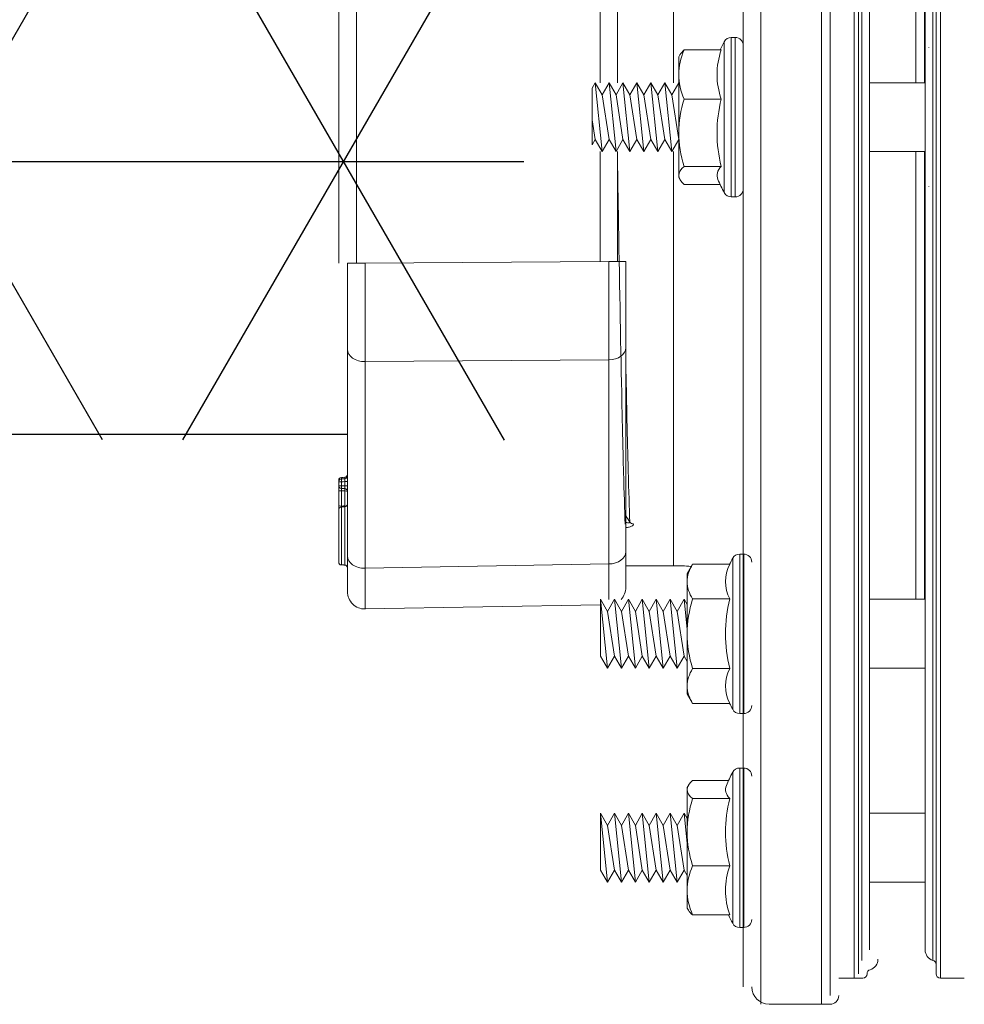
# Model space of a CAD drawing. Extents: x -169 to 2224, y 0 to 2796.
# Tile 34 of 256: x 331.37 to 334.76, y 452.75 to 456.29. Entities that reach past the tile are written whole.
import ezdxf

# ---------------------------------------------------------------- set-up
doc = ezdxf.new("R2010")
doc.units = 0
doc.header["$MEASUREMENT"] = 0
doc.layers.get('0').update_dxf_attribs({"color": 255, "linetype": 'CONTINUOUS'})
doc.layers.add('FRP-2-HATCH', color=1, linetype='CONTINUOUS')
doc.layers.add('GALV-2-PIPE', color=3, linetype='CONTINUOUS')

# ---------------------------------------------------------------- blocks, each defined once
blk = doc.blocks.new('A$C18AC51C3')
at = {"linetype": 'Continuous', "lineweight": 18}
for p, q in [((-0.421, -5.551), (-0.421, 0.824)), ((-0.2022, -2.3635), (-0.2022, 0.824)), ((-0.171, 0.7927), (-0.171, -5.5198)), ((-0.4835, 0.7615), (-0.4835, -2.3635)), ((-0.0851, -2.3635), (-0.0851, 0.7302)), ((-0.0695, -5.4416), (-0.0695, 0.7146)), ((0.2086, -2.3635), (0.2086, 0.7146)), ((0.2243, 0.7302), (0.2243, -5.4573)), ((-0.0583, -5.3931), (-0.0583, 0.6661)), ((0.1975, -2.3635), (0.1975, 0.6661)), ((-0.0304, -5.3557), (-0.0304, 0.6287)), ((0.1696, 0.6287), (0.1696, -5.3557)), ((0.1364, -0.6311), (0.1364, -2.2397)), ((0.1676, -2.2399), (0.1676, -0.6312)), ((-0.7335, -0.751), (-0.7335, -2.2397)), ((-1.9355, -2.8884), (-1.9355, -1.8386)), ((-1.8719, -1.8386), (-1.8719, -2.8884)), ((-0.9969, -2.2398), (-0.9969, -1.845)), ((-0.9355, -1.845), (-0.9355, -2.2398)), ((-0.5264, -2.077), (-0.5264, -2.65)), ((-0.5125, -2.077), (-0.5264, -2.077)), ((-0.5125, -2.077), (-0.5125, -2.3635)), ((-0.5628, -2.122), (-0.6961, -2.122)), ((-0.552, -2.3635), (-0.552, -2.0923)), ((-0.0304, -2.1135), (-0.0304, -2.1138)), ((0.1833, -2.1138), (0.1833, -2.1135)), ((-0.711, -2.1394), (-0.7155, -2.147)), ((-0.7155, -2.147), (-0.7155, -2.2104)), ((-0.7155, -2.2104), (-0.7155, -2.4196)), ((-1.0265, -2.2588), (-1.0155, -2.2398)), ((-1.0265, -2.2588), (-1.0265, -2.463)), ((-1.0265, -2.463), (-1.0265, -2.2588)), ((-1.0155, -2.2398), (-0.9905, -2.4873)), ((-1.0155, -2.2398), (-0.9905, -2.2831)), ((-0.9905, -2.2831), (-0.9655, -2.2398)), ((-0.9655, -2.2398), (-0.9405, -2.4873)), ((-0.9655, -2.2398), (-0.9405, -2.2831)), ((-0.9405, -2.2831), (-0.9155, -2.2398)), ((-0.9155, -2.2398), (-0.8905, -2.4873)), ((-0.9155, -2.2398), (-0.8905, -2.2831)), ((-0.8905, -2.2831), (-0.8655, -2.2398)), ((-0.8655, -2.2398), (-0.8405, -2.4873)), ((-0.8655, -2.2398), (-0.8405, -2.2831)), ((-0.8405, -2.2831), (-0.8155, -2.2398)), ((-0.8155, -2.2398), (-0.7905, -2.4873)), ((-0.8155, -2.2398), (-0.7905, -2.2831)), ((-0.7905, -2.2831), (-0.7655, -2.2398)), ((-0.7655, -2.2398), (-0.7405, -2.4873)), ((-0.7655, -2.2398), (-0.7405, -2.2831)), ((-0.7405, -2.2831), (-0.7155, -2.2398)), ((-0.7155, -2.2398), (-0.7155, -2.2399)), ((-0.7155, -2.2398), (-0.7155, -2.2398)), ((0.1696, -2.2398), (-0.0304, -2.2398)), ((-0.9905, -2.2831), (-0.9655, -2.444)), ((-0.9405, -2.2831), (-0.9155, -2.444)), ((-0.8905, -2.2831), (-0.8655, -2.444)), ((-0.8405, -2.2831), (-0.8155, -2.444)), ((-0.7905, -2.2831), (-0.7655, -2.444)), ((-0.7405, -2.2831), (-0.7155, -2.444)), ((-0.5628, -2.2988), (-0.6961, -2.2988)), ((-0.552, -2.6347), (-0.552, -2.3635)), ((-0.5125, -2.3635), (-0.5125, -2.65)), ((-0.4835, -2.3635), (-0.4835, -5.4885)), ((-0.2022, -5.551), (-0.2022, -2.3635)), ((-0.0851, -5.4573), (-0.0851, -2.3635)), ((0.1975, -5.3931), (0.1975, -2.3635)), ((0.2086, -5.4416), (0.2086, -2.3635)), ((-1.0265, -2.3732), (-1.0155, -2.444)), ((-0.7155, -2.4196), (-0.7155, -2.5726)), ((-1.0265, -2.463), (-1.0155, -2.444)), ((-1.0155, -2.444), (-0.9905, -2.4873)), ((-0.9905, -2.4873), (-0.9655, -2.444)), ((-0.9655, -2.444), (-0.9405, -2.4873)), ((-0.9405, -2.4873), (-0.9155, -2.444)), ((-0.9155, -2.444), (-0.8905, -2.4873)), ((-0.8905, -2.4873), (-0.8655, -2.444)), ((-0.8655, -2.444), (-0.8405, -2.4873)), ((-0.8405, -2.4873), (-0.8155, -2.444)), ((-0.8155, -2.444), (-0.7905, -2.4873)), ((-0.7905, -2.4873), (-0.7655, -2.444)), ((-0.7655, -2.444), (-0.7405, -2.4873)), ((-0.7405, -2.4873), (-0.7155, -2.444)), ((-0.7155, -2.444), (-0.7155, -2.444)), ((-0.9969, -2.8821), (-0.9969, -2.4873)), ((-0.9355, -2.4873), (-0.9355, -2.8821)), ((-0.7335, -2.4874), (-0.7335, -3.976)), ((-0.0304, -2.4873), (0.1696, -2.4873)), ((0.1364, -2.4873), (0.1364, -4.0959)), ((0.1676, -4.0959), (0.1676, -2.4871)), ((-0.5628, -2.5403), (-0.6961, -2.5403)), ((-0.7155, -2.58), (-0.7155, -2.5726)), ((-0.7155, -2.58), (-0.711, -2.5877)), ((-0.5669, -2.605), (-0.6961, -2.605)), ((-0.0304, -2.6132), (-0.0304, -2.6136)), ((0.1833, -2.6136), (0.1833, -2.6132)), ((-0.5264, -2.65), (-0.5125, -2.65)), ((-1.9051, -2.8884), (-1.8415, -2.8884)), ((-1.9051, -3.1977), (-1.9051, -2.8884)), ((-1.8415, -2.8884), (-0.9665, -2.8821)), ((-0.9051, -2.8821), (-0.9665, -2.8821)), ((-0.9051, -2.8821), (-0.9051, -3.1914)), ((-1.9051, -3.94), (-1.9051, -3.1977)), ((-0.9051, -3.1914), (-0.9051, -3.9247)), ((-0.9665, -3.2356), (-1.8415, -3.2419)), ((-1.8415, -3.2419), (-1.8415, -3.9842)), ((-0.9665, -3.9689), (-0.9665, -3.2356)), ((-1.9363, -3.6679), (-1.9347, -3.6679)), ((-1.9363, -3.6735), (-1.9363, -3.6679)), ((-1.9363, -3.6735), (-1.9267, -3.6735)), ((-1.9267, -3.658), (-1.9268, -3.6635)), ((-1.9147, -3.6575), (-1.9146, -3.6631)), ((-1.9147, -3.6731), (-1.9051, -3.6731)), ((-1.9267, -3.6876), (-1.9363, -3.6876)), ((-1.9051, -3.688), (-1.9147, -3.688)), ((-1.9267, -3.761), (-1.9268, -3.7638)), ((-1.9145, -3.7633), (-1.9147, -3.7603)), ((-1.9083, -3.7607), (-1.9147, -3.7603)), ((-0.9051, -3.9247), (-0.9051, -4.0529)), ((-1.9051, -4.0681), (-1.9051, -3.94)), ((-0.5216, -3.9484), (-0.5216, -4.2197)), ((-0.496, -3.9332), (-0.496, -4.5062)), ((-0.4821, -3.9332), (-0.496, -3.9332)), ((-0.4821, -4.2197), (-0.4821, -3.9332)), ((-1.8415, -3.9842), (-0.9665, -3.9689)), ((-0.9051, -3.976), (-0.7031, -3.976)), ((-0.6657, -3.9697), (-0.6851, -4.0032)), ((-0.5324, -3.9697), (-0.6657, -3.9697)), ((-0.6851, -4.0032), (-0.6851, -4.0322)), ((-0.6851, -4.0322), (-0.6851, -4.2197)), ((-0.9961, -4.0959), (-0.9711, -4.1392)), ((-0.9961, -4.3001), (-0.9961, -4.0959)), ((-0.9961, -4.0959), (-0.9711, -4.3434)), ((-0.9961, -4.0959), (-0.9961, -4.3001)), ((-0.9711, -4.1392), (-0.9461, -4.0959)), ((-0.9461, -4.0959), (-0.9211, -4.1392)), ((-0.9461, -4.0959), (-0.9211, -4.3434)), ((-0.9211, -4.1392), (-0.8961, -4.0959)), ((-0.8961, -4.0959), (-0.8711, -4.1392)), ((-0.8961, -4.0959), (-0.8711, -4.3434)), ((-0.8711, -4.1392), (-0.8461, -4.0959)), ((-0.8461, -4.0959), (-0.8211, -4.1392)), ((-0.8461, -4.0959), (-0.8211, -4.3434)), ((-0.8211, -4.1392), (-0.7961, -4.0959)), ((-0.7961, -4.0959), (-0.7711, -4.1392)), ((-0.7961, -4.0959), (-0.7711, -4.3434)), ((-0.7711, -4.1392), (-0.7461, -4.0959)), ((-0.7461, -4.0959), (-0.7211, -4.1392)), ((-0.7461, -4.0959), (-0.7211, -4.3434)), ((-0.7211, -4.1392), (-0.6961, -4.0959)), ((-0.6961, -4.0959), (-0.6851, -4.115)), ((-0.6961, -4.0959), (-0.6851, -4.2049)), ((-0.5324, -4.0947), (-0.6657, -4.0947)), ((0.1696, -4.0959), (-0.0304, -4.0959)), ((-0.9961, -4.1159), (-1.8415, -4.1306)), ((-0.9711, -4.1392), (-0.9461, -4.3001)), ((-0.9211, -4.1392), (-0.8961, -4.3001)), ((-0.8711, -4.1392), (-0.8461, -4.3001)), ((-0.8211, -4.1392), (-0.7961, -4.3001)), ((-0.7711, -4.1392), (-0.7461, -4.3001)), ((-0.7211, -4.1392), (-0.6961, -4.3001)), ((-0.6851, -4.2197), (-0.6851, -4.4072)), ((-0.5216, -4.2197), (-0.5216, -4.4909)), ((-0.4821, -4.5062), (-0.4821, -4.2197)), ((-0.9961, -4.3001), (-0.9711, -4.3434)), ((-0.9711, -4.3434), (-0.9461, -4.3001)), ((-0.9461, -4.3001), (-0.9211, -4.3434)), ((-0.9211, -4.3434), (-0.8961, -4.3001)), ((-0.8961, -4.3001), (-0.8711, -4.3434)), ((-0.8711, -4.3434), (-0.8461, -4.3001)), ((-0.8461, -4.3001), (-0.8211, -4.3434)), ((-0.8211, -4.3434), (-0.7961, -4.3001)), ((-0.7961, -4.3001), (-0.7711, -4.3434)), ((-0.7711, -4.3434), (-0.7461, -4.3001)), ((-0.7461, -4.3001), (-0.7211, -4.3434)), ((-0.7211, -4.3434), (-0.6961, -4.3001)), ((-0.6961, -4.3001), (-0.6851, -4.3192)), ((-0.5324, -4.3447), (-0.6657, -4.3447)), ((-0.0304, -4.3434), (0.1696, -4.3434)), ((-0.6851, -4.4362), (-0.6851, -4.4072)), ((-0.6851, -4.4362), (-0.6657, -4.4697)), ((-0.5324, -4.4697), (-0.6657, -4.4697)), ((-0.496, -4.5062), (-0.4821, -4.5062)), ((-0.496, -5.275), (-0.496, -4.702)), ((-0.4821, -4.702), (-0.496, -4.702)), ((-0.4821, -4.9885), (-0.4821, -4.702)), ((-0.5216, -4.7173), (-0.5216, -4.9885)), ((-0.6806, -4.7644), (-0.6851, -4.772)), ((-0.6851, -4.7794), (-0.6851, -4.772)), ((-0.5365, -4.747), (-0.6657, -4.747)), ((-0.6851, -4.7794), (-0.6851, -4.9325)), ((-0.5324, -4.8117), (-0.6657, -4.8117)), ((-0.9961, -4.8648), (-0.9711, -4.9081)), ((-0.9961, -4.8648), (-0.9961, -5.069)), ((-0.9961, -5.069), (-0.9961, -4.8648)), ((-0.9961, -4.8648), (-0.9711, -5.1123)), ((-0.9711, -4.9081), (-0.9461, -4.8648)), ((-0.9461, -4.8648), (-0.9211, -4.9081)), ((-0.9461, -4.8648), (-0.9211, -5.1123)), ((-0.9211, -4.9081), (-0.8961, -4.8648)), ((-0.8961, -4.8648), (-0.8711, -4.9081)), ((-0.8961, -4.8648), (-0.8711, -5.1123)), ((-0.8711, -4.9081), (-0.8461, -4.8648)), ((-0.8461, -4.8648), (-0.8211, -4.9081)), ((-0.8461, -4.8648), (-0.8211, -5.1123)), ((-0.8211, -4.9081), (-0.7961, -4.8648)), ((-0.7961, -4.8648), (-0.7711, -4.9081)), ((-0.7961, -4.8648), (-0.7711, -5.1123)), ((-0.7711, -4.9081), (-0.7461, -4.8648)), ((-0.7461, -4.8648), (-0.7211, -4.9081)), ((-0.7461, -4.8648), (-0.7211, -5.1123)), ((-0.7211, -4.9081), (-0.6961, -4.8648)), ((-0.6961, -4.8648), (-0.6851, -4.8838)), ((-0.6961, -4.8648), (-0.6851, -4.9738)), ((0.1696, -4.8648), (-0.0304, -4.8648)), ((-0.9711, -4.9081), (-0.9461, -5.069)), ((-0.9211, -4.9081), (-0.8961, -5.069)), ((-0.8711, -4.9081), (-0.8461, -5.069)), ((-0.8211, -4.9081), (-0.7961, -5.069)), ((-0.7711, -4.9081), (-0.7461, -5.069)), ((-0.7211, -4.9081), (-0.6961, -5.069)), ((-0.6851, -4.9325), (-0.6851, -5.1416)), ((-0.5216, -4.9885), (-0.5216, -5.2597)), ((-0.4821, -5.275), (-0.4821, -4.9885)), ((-0.5324, -5.0532), (-0.6657, -5.0532)), ((-0.9961, -5.069), (-0.9711, -5.1123)), ((-0.9711, -5.1123), (-0.9461, -5.069)), ((-0.9461, -5.069), (-0.9211, -5.1123)), ((-0.9211, -5.1123), (-0.8961, -5.069)), ((-0.8961, -5.069), (-0.8711, -5.1123)), ((-0.8711, -5.1123), (-0.8461, -5.069)), ((-0.8461, -5.069), (-0.8211, -5.1123)), ((-0.8211, -5.1123), (-0.7961, -5.069)), ((-0.7961, -5.069), (-0.7711, -5.1123)), ((-0.7711, -5.1123), (-0.7461, -5.069)), ((-0.7461, -5.069), (-0.7211, -5.1123)), ((-0.7211, -5.1123), (-0.6961, -5.069)), ((-0.6961, -5.069), (-0.6851, -5.088)), ((-0.0304, -5.1123), (0.1696, -5.1123)), ((-0.6851, -5.1416), (-0.6851, -5.205)), ((-0.6851, -5.205), (-0.6806, -5.2127)), ((-0.5324, -5.23), (-0.6657, -5.23)), ((-0.496, -5.275), (-0.4821, -5.275)), ((-0.1406, -5.4573), (-0.0547, -5.4573)), ((0.2243, -5.4573), (0.3101, -5.4573)), ((-0.3906, -5.551), (-0.1718, -5.551))]:
    blk.add_line(p, q, dxfattribs=at)
for centre, radius, start, end in [((-0.5264, -2.106), 0.029, 90, 151.7483), ((-0.5125, -2.106), 0.029, 0, 90), ((-0.0472, -2.3635), 0.573, 151.7483, 155.0757), ((-0.0472, -2.3635), 0.573, 203.027, 208.2517), ((-0.5264, -2.621), 0.029, 208.2517, 270), ((-0.5125, -2.621), 0.029, 270, 0), ((-1.9263, -3.6679), 0.01, 91.9858, 180), ((-1.9151, -3.6475), 0.01, 271.9858, 0), ((-1.9151, -3.6531), 0.01, 271.9858, 0), ((-1.9151, -3.708), 0.01, 0, 87.9858), ((-0.0168, -4.2197), 0.573, 151.7483, 154.1328), ((-0.496, -3.9622), 0.029, 90, 151.7483), ((-0.4821, -3.9622), 0.029, 0, 90), ((-1.8426, -4.0681), 0.0625, 180, 271), ((-0.9676, -4.0529), 0.0625, 316.436, 0), ((-0.0168, -4.2197), 0.5305, 166.3725, 193.6275), ((-0.0168, -4.2197), 0.573, 205.8672, 208.2517), ((-0.496, -4.4772), 0.029, 208.2517, 270), ((-0.4821, -4.4772), 0.029, 270, 0), ((-0.496, -4.731), 0.029, 90, 151.7483), ((-0.4821, -4.731), 0.029, 0, 90), ((-0.0168, -4.9885), 0.573, 151.7483, 156.973), ((-0.0168, -4.9885), 0.573, 204.9243, 208.2517), ((-0.496, -5.246), 0.029, 208.2517, 270), ((-0.4821, -5.246), 0.029, 270, 0), ((0.2086, -5.3557), 0.0391, 180, 253.3985), ((-0.0391, -5.3892), 0.0391, 286.6015, 0), ((-0.0547, -5.4416), 0.0156, 270, 0), ((0.2243, -5.4416), 0.0156, 180, 270), ((-0.3906, -5.4885), 0.0625, 180, 270), ((-0.1718, -5.5198), 0.0312, 270, 0)]:
    blk.add_arc(centre, radius, start, end, dxfattribs=at)
at = {"linetype": 'Continuous', "lineweight": 18, "extrusion": (0, 0, -1)}
for centre, radius, start, end in [((1.9263, -3.6735), 0.01, 0, 88.0142), ((1.9263, -3.6876), 0.01, 272.0142, 0), ((0.7031, -4.226), 0.25, 90, 97.4601), ((-0.193, -5.4081), 0.0156, 106.6015, 180), ((0.0234, -5.4416), 0.0156, 0, 73.3985)]:
    blk.add_arc(centre, radius, start, end, dxfattribs=at)
at = {"linetype": 'Continuous', "lineweight": 18}
for centre, major_axis, ratio, start_param, end_param in [((-0.0472, -2.2104), (-0.5305, 0), 0.707107, 6.04534, 6.52103), ((-0.0472, -2.4196), (0.5305, 0), 0.965926, 2.903748, 3.379438), ((-0.0472, -2.5726), (0.5305, 0), 0.258819, 2.903748, 3.251159), ((-1.8426, -2.8883), (-0.0005, 0.5), 0.002181, 3.927005, 4.712277), ((-0.9676, -2.882), (-0.0005, 0.5), 0.002181, 3.927005, 4.712277), ((-1.8426, -3.1977), (-0.0625, 0), 0.707107, 0, 1.58825), ((-0.9676, -3.1914), (-0.0625, 0), 0.707107, 1.58825, 3.141593), ((-1.9263, -3.6735), (-0.00035, 0.00999), 0.034893, 0, 1.569587), ((-1.9263, -3.7046), (0.01, 0), 0.149508, 3.141593, 4.677431), ((-1.9263, -3.6876), (0.00035, 0.00999), 0.034892, 1.572023, 3.141593), ((-1.9151, -3.708), (-0.00035, -0.00999), 0.03002, 1.721924, 3.141593), ((-1.9151, -3.708), (-0.01, 0), 0.149508, 3.141593, 4.677431), ((-1.9263, -3.7595), (0.01, 0), 0.149508, 3.141593, 4.677431), ((-1.9263, -3.7737), (-0.01, 0), 0.999995, 4.74607, 6.283174), ((-1.9151, -3.7533), (0.01, 0), 0.999999, 4.746076, 6.278231), ((-0.8772, -3.8111), (0.0156, 0.0006), 0.906378, 3.629981, 4.677234), ((-0.9676, -3.9247), (-0.0625, 0), 0.707107, 1.58825, 3.141593), ((-1.8426, -3.94), (-0.0625, 0), 0.707107, 0, 1.58825), ((-1.9263, -3.9623), (0.01, 0), 0.999985, 3.145494, 4.677103), ((-1.9151, -3.9827), (0.01, 0), 1, 6.283164, 7.818764), ((-1.8426, -3.6306), (-0.0011, 0.5001), 0.000903, 3.141606, 3.926878), ((-0.9676, -3.6153), (-0.0011, 0.5001), 0.000903, 3.421191, 3.926878), ((-0.0168, -4.0322), (-0.5305, 0), 0.5, 6.04534, 6.52103), ((-0.0168, -4.4072), (0.5305, 0), 0.5, 2.903748, 3.379438), ((-0.0168, -4.7794), (-0.5305, 0), 0.258819, 6.173619, 6.52103), ((-0.0168, -4.9325), (-0.5305, 0), 0.965926, 6.04534, 6.52103), ((-0.0168, -5.1416), (0.5305, 0), 0.707107, 2.903748, 3.379438)]:
    blk.add_ellipse(centre, major_axis=major_axis, ratio=ratio, start_param=start_param, end_param=end_param, dxfattribs=at)
for points, degree in [([(-0.6961, -2.122), (-0.7079, -2.1508), (-0.7155, -2.1805), (-0.7155, -2.2104)], 3), ([(-0.711, -2.1394), (-0.7076, -2.1335), (-0.7025, -2.1278), (-0.6961, -2.122)], 3), ([(-0.7155, -2.2104), (-0.7155, -2.2404), (-0.7078, -2.2702), (-0.6961, -2.2988)], 3), ([(-0.6961, -2.2988), (-0.7079, -2.3383), (-0.7155, -2.3784), (-0.7155, -2.4196)], 3), ([(-0.7155, -2.4196), (-0.7155, -2.4605), (-0.7079, -2.5009), (-0.6961, -2.5403)], 3), ([(-0.6961, -2.5403), (-0.7079, -2.5509), (-0.7155, -2.5616), (-0.7155, -2.5726)], 3), ([(-0.7155, -2.5726), (-0.7155, -2.5836), (-0.7079, -2.5944), (-0.6961, -2.605)], 3), ([(-1.9363, -3.6876), (-1.9363, -3.6829), (-1.9363, -3.6782), (-1.9363, -3.6735)], 3), ([(-1.9267, -3.658), (-1.9227, -3.6578), (-1.9187, -3.6577), (-1.9147, -3.6575)], 3), ([(-1.9267, -3.6635), (-1.9227, -3.6633), (-1.9187, -3.6632), (-1.9147, -3.6631)], 3), ([(-1.9147, -3.6731), (-1.9187, -3.6732), (-1.9227, -3.6733), (-1.9267, -3.6735)], 3), ([(-1.9267, -3.6735), (-1.9267, -3.6782), (-1.9267, -3.6829), (-1.9267, -3.6876)], 3), ([(-1.9147, -3.688), (-1.9147, -3.683), (-1.9147, -3.6781), (-1.9147, -3.6731)], 3), ([(-1.9267, -3.6876), (-1.9227, -3.6878), (-1.9187, -3.6879), (-1.9147, -3.688)], 3), ([(-1.9147, -3.698), (-1.9187, -3.6979), (-1.9227, -3.6978), (-1.9267, -3.6976)], 3), ([(-1.9267, -3.7061), (-1.9267, -3.7244), (-1.9267, -3.7427), (-1.9267, -3.761)], 3), ([(-1.9147, -3.7065), (-1.9187, -3.7064), (-1.9227, -3.7063), (-1.9267, -3.7061)], 3), ([(-1.9147, -3.7603), (-1.9147, -3.7423), (-1.9147, -3.7244), (-1.9147, -3.7065)], 3), ([(-1.9146, -3.7633), (-1.9267, -3.7637)], 1), ([(-0.9051, -3.7957), (-0.9003, -3.8032), (-0.8955, -3.8108), (-0.8908, -3.8183)], 3), ([(-1.9267, -3.9723), (-1.9146, -3.9727)], 1), ([(-0.6657, -3.9697), (-0.6775, -3.9901), (-0.6851, -4.0109), (-0.6851, -4.0322)], 3), ([(-0.6851, -4.0322), (-0.6851, -4.0534), (-0.6775, -4.0743), (-0.6657, -4.0947)], 3), ([(-0.6657, -4.0947), (-0.6775, -4.1354), (-0.6851, -4.1774), (-0.6851, -4.2197)], 3), ([(-0.6851, -4.2197), (-0.6851, -4.262), (-0.6774, -4.3042), (-0.6657, -4.3447)], 3), ([(-0.6657, -4.3447), (-0.6775, -4.3651), (-0.6851, -4.3859), (-0.6851, -4.4072)], 3), ([(-0.6851, -4.4072), (-0.6851, -4.4284), (-0.6775, -4.4493), (-0.6657, -4.4697)], 3), ([(-0.6657, -4.747), (-0.6775, -4.7576), (-0.6851, -4.7684), (-0.6851, -4.7794)], 3), ([(-0.6851, -4.7794), (-0.6851, -4.7904), (-0.6775, -4.8012), (-0.6657, -4.8117)], 3), ([(-0.6657, -4.8117), (-0.6775, -4.8513), (-0.6851, -4.8913), (-0.6851, -4.9325)], 3), ([(-0.6851, -4.9325), (-0.6851, -4.9735), (-0.6775, -5.0138), (-0.6657, -5.0532)], 3), ([(-0.6657, -5.0532), (-0.6775, -5.082), (-0.6851, -5.1117), (-0.6851, -5.1416)], 3), ([(-0.6851, -5.1416), (-0.6851, -5.1715), (-0.6774, -5.2014), (-0.6657, -5.23)], 3), ([(-0.6657, -5.23), (-0.6721, -5.2243), (-0.6773, -5.2185), (-0.6806, -5.2126)], 3)]:
    blk.add_open_spline(points, degree=degree, dxfattribs=at)
for points, knots in [([(-0.9355, -2.501), (-0.9341, -2.585), (-0.9327, -2.6688), (-0.9274, -2.9822), (-0.9233, -3.2027), (-0.9175, -3.4802), (-0.9155, -3.5654), (-0.9115, -3.7117), (-0.9096, -3.7741), (-0.9076, -3.8253)], [0, 0, 0, 0, 0.148937, 0.148937, 0.574468, 0.574468, 0.787234, 0.787234, 1, 1, 1, 1]), ([(-0.8908, -3.8183), (-0.8927, -3.7679), (-0.8946, -3.7065), (-0.8986, -3.5629), (-0.9006, -3.4795), (-0.9033, -3.3481), (-0.9042, -3.3057), (-0.9051, -3.2618)], [0, 0, 0, 0, 0.408423, 0.408423, 0.816846, 0.816846, 1, 1, 1, 1]), ([(-1.9147, -3.6631), (-1.9147, -3.6631), (-1.9146, -3.6633), (-1.9146, -3.664), (-1.9146, -3.6645), (-1.9146, -3.6659), (-1.9146, -3.6668), (-1.9146, -3.6687), (-1.9146, -3.6698), (-1.9147, -3.6716), (-1.9147, -3.6723), (-1.9147, -3.6731)], [0, 0, 0, 0, 0.215129, 0.215129, 0.430072, 0.430072, 0.644811, 0.644811, 0.859592, 0.859592, 1, 1, 1, 1]), ([(-1.9363, -3.6876), (-1.9363, -3.6876), (-1.9363, -3.6876), (-1.9363, -3.6878), (-1.9363, -3.6884), (-1.9363, -3.6902), (-1.9363, -3.6914), (-1.9363, -3.6944), (-1.9363, -3.6963), (-1.9363, -3.7002), (-1.9363, -3.7024), (-1.9363, -3.7046)], [0, 0, 0, 0, 0.049805, 0.049805, 0.287272, 0.287272, 0.524768, 0.524768, 0.762389, 0.762389, 1, 1, 1, 1]), ([(-1.9363, -3.7595), (-1.9363, -3.7529), (-1.9363, -3.7463), (-1.9363, -3.728), (-1.9363, -3.7163), (-1.9363, -3.7046)], [0, 0, 0, 0, 0.360265, 0.360265, 1, 1, 1, 1]), ([(-1.9267, -3.6976), (-1.9267, -3.6976), (-1.9267, -3.6976), (-1.9267, -3.6977), (-1.9267, -3.698), (-1.9268, -3.6989), (-1.9268, -3.6995), (-1.9268, -3.701), (-1.9268, -3.7019), (-1.9267, -3.7039), (-1.9267, -3.705), (-1.9267, -3.7061)], [0, 0, 0, 0, 0.049841, 0.049841, 0.287351, 0.287351, 0.524752, 0.524752, 0.762297, 0.762297, 1, 1, 1, 1]), ([(-1.9147, -3.688), (-1.9147, -3.6892), (-1.9146, -3.6903), (-1.9146, -3.6924), (-1.9146, -3.6934), (-1.9146, -3.6952), (-1.9146, -3.6959), (-1.9146, -3.6971), (-1.9146, -3.6976), (-1.9147, -3.698), (-1.9147, -3.698), (-1.9147, -3.698)], [0, 0, 0, 0, 0.215131, 0.215131, 0.430074, 0.430074, 0.64481, 0.64481, 0.859588, 0.859588, 1, 1, 1, 1]), ([(-1.9363, -3.7736), (-1.9363, -3.7725), (-1.9363, -3.7712), (-1.9363, -3.7679), (-1.9363, -3.7656), (-1.9363, -3.7621), (-1.9363, -3.7608), (-1.9363, -3.7595)], [0, 0, 0, 0, 0.280633, 0.280633, 0.737279, 0.737279, 1, 1, 1, 1]), ([(-1.9363, -3.9623), (-1.9363, -3.9623), (-1.9363, -3.9622), (-1.9363, -3.9613), (-1.9363, -3.9599), (-1.9363, -3.9548), (-1.9363, -3.9512), (-1.9363, -3.9408), (-1.9363, -3.9333), (-1.9363, -3.9143), (-1.9363, -3.9018), (-1.9363, -3.8721), (-1.9363, -3.8542), (-1.9363, -3.8271), (-1.9363, -3.8172), (-1.9363, -3.8008), (-1.9363, -3.7938), (-1.9363, -3.784), (-1.9363, -3.7805), (-1.9363, -3.7756), (-1.9363, -3.7741), (-1.9363, -3.7737), (-1.9363, -3.7737), (-1.9363, -3.7737)], [0, 0, 0, 0, 0.028827, 0.028827, 0.100222, 0.100222, 0.171982, 0.171982, 0.277238, 0.277238, 0.428331, 0.428331, 0.635073, 0.635073, 0.754937, 0.754937, 0.854957, 0.854957, 0.922742, 0.922742, 0.991215, 0.991215, 1, 1, 1, 1]), ([(-1.9267, -3.761), (-1.9254, -3.7609), (-1.9241, -3.7608), (-1.9201, -3.7606), (-1.9174, -3.7604), (-1.9147, -3.7603)], [0, 0, 0, 0, 0.32112, 0.32112, 1, 1, 1, 1]), ([(-1.9266, -3.7637), (-1.9266, -3.7637), (-1.9266, -3.7637), (-1.9266, -3.7642), (-1.9267, -3.766), (-1.9267, -3.772), (-1.9267, -3.776), (-1.9267, -3.7873), (-1.9267, -3.7952), (-1.9267, -3.8134), (-1.9267, -3.8243), (-1.9267, -3.8536), (-1.9267, -3.8727), (-1.9267, -3.9046), (-1.9267, -3.9181), (-1.9267, -3.939), (-1.9267, -3.9473), (-1.9267, -3.9591), (-1.9267, -3.9635), (-1.9267, -3.9694), (-1.9267, -3.9712), (-1.9267, -3.9721), (-1.9267, -3.9722), (-1.9267, -3.9723)], [0, 0, 0, 0, 0.011435, 0.011435, 0.086098, 0.086098, 0.157887, 0.157887, 0.258489, 0.258489, 0.376567, 0.376567, 0.573485, 0.573485, 0.719954, 0.719954, 0.824959, 0.824959, 0.900855, 0.900855, 0.976116, 0.976116, 1, 1, 1, 1]), ([(-1.9147, -3.9726), (-1.9147, -3.9725), (-1.9147, -3.9698), (-1.9147, -3.9479), (-1.9147, -3.9161), (-1.9147, -3.8539), (-1.9147, -3.8212), (-1.9147, -3.7822), (-1.9147, -3.771), (-1.9147, -3.7643), (-1.9147, -3.7634), (-1.9147, -3.7634)], [0, 0, 0, 0, 0.119936, 0.119936, 0.447512, 0.447512, 0.775088, 0.775088, 0.938876, 0.938876, 1, 1, 1, 1]), ([(-0.905, -3.8198), (-0.9028, -3.8203), (-0.9007, -3.8206), (-0.8966, -3.8209), (-0.8947, -3.8209), (-0.8925, -3.8204), (-0.8919, -3.8201), (-0.8912, -3.8196), (-0.8911, -3.8194), (-0.8908, -3.8189), (-0.8908, -3.8186), (-0.8908, -3.8183)], [0, 0, 0, 0, 0.320356, 0.320356, 0.652889, 0.652889, 0.821198, 0.821198, 0.904308, 0.904308, 1, 1, 1, 1]), ([(-0.8772, -3.8253), (-0.8772, -3.8259), (-0.8773, -3.8265), (-0.8781, -3.8286), (-0.8794, -3.8301), (-0.8834, -3.833), (-0.8865, -3.8343), (-0.8937, -3.8365), (-0.898, -3.8373), (-0.9033, -3.8379), (-0.9042, -3.838), (-0.905, -3.8381)], [0, 0, 0, 0, 0.096821, 0.096821, 0.342602, 0.342602, 0.631271, 0.631271, 0.942302, 0.942302, 1, 1, 1, 1])]:
    blk.add_open_spline(points, degree=3, knots=knots, dxfattribs=at)

msp = doc.modelspace()

# ---------------------------------------------------------------- hatches: boundary and pattern name
at = {"layer": 'FRP-2-HATCH', "linetype": 'Continuous'}
h = msp.add_hatch(dxfattribs=at)
h.set_pattern_fill('NET3', color=256, scale=10, angle=180, style=0)
h.set_pattern_definition([(180, (291.399, 3342.028), (-2e-16, -1.25), []), (240, (291.399, 3342.028), (1.08253175, -0.625), []), (300, (291.399, 3342.028), (1.08253175, 0.625), [])])
h.paths.add_polyline_path([(333.18244, 454.77802), (333.18244, 456.77802), (316.52008, 456.79037), (316.52008, 454.79037)])

# ---------------------------------------------------------------- linework, layer by layer
at = {"layer": 'GALV-2-PIPE'}
msp.add_line((332.54921, 454.79797), (316.52008, 454.79797), dxfattribs=at)

# ---------------------------------------------------------------- block references
msp.add_blockref('A$C18AC51C3', (334.45427, 458.30164), dxfattribs=at)

doc.saveas('drawing.dxf')
